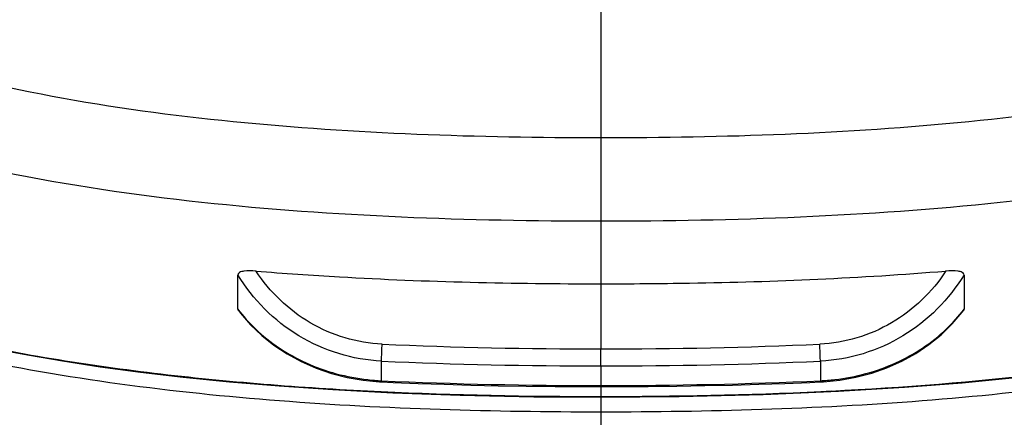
# Model space of a CAD drawing. Header units: millimetres. Extents: x 114 to 482, y 131 to 392.
# Tile 18 of 35: x 211.37 to 224.93, y 338.71 to 344.19. Entities that reach past the tile are written whole.
import ezdxf

# ---------------------------------------------------------------- set-up
doc = ezdxf.new("R2010")
doc.units = ezdxf.units.MM
doc.header["$LTSCALE"] = 32.67
doc.layers.add('00_COMPONENTS', color=7, linetype='CONTINUOUS')

msp = doc.modelspace()

# ---------------------------------------------------------------- linework, layer by layer
at = {"layer": '00_COMPONENTS'}
for p, q in [((219.3774, 344.7061), (219.3774, 342.5592)), ((219.3774, 342.5592), (219.3774, 341.4154)), ((219.3774, 341.4155), (219.3774, 340.5491)), ((214.3774, 340.2527), (214.3774, 340.6729)), ((219.3774, 340.5485), (219.3774, 339.6525)), ((224.3774, 340.6729), (224.3775, 340.2004)), ((214.3774, 340.2003), (214.3774, 340.2527)), ((214.3849, 340.1806), (214.4128, 340.1443)), ((214.4128, 340.1443), (214.5515, 339.9846)), ((219.3774, 339.4185), (219.3774, 339.6525)), ((216.3563, 339.3036), (216.3563, 339.4837)), ((222.3985, 339.4838), (222.3985, 339.2132)), ((219.3774, 339.4185), (219.3774, 339.1479)), ((216.1048, 339.2197), (216.329, 339.1985)), ((216.329, 339.1985), (216.357, 339.1971)), ((216.3562, 339.2132), (216.3563, 339.3036)), ((216.357, 339.1971), (216.5156, 339.19)), ((222.2553, 339.1907), (222.3978, 339.1971)), ((222.3978, 339.1971), (222.4421, 339.1995)), ((222.4421, 339.1995), (222.6662, 339.222)), ((215.6852, 339.0913), (216.5112, 339.048)), ((219.1531, 339.1322), (219.3774, 339.1319)), ((219.3774, 339.1479), (219.3774, 339.1319)), ((219.3774, 339.1319), (219.6179, 339.1322)), ((219.3774, 339.1319), (219.3774, 338.9973)), ((221.6089, 339.0233), (222.6497, 339.0677)), ((219.3774, 338.9878), (219.3774, 338.9973)), ((219.3774, 338.9878), (219.3774, 337.4014))]:
    msp.add_line(p, q, dxfattribs=at)
for points in [[(224.2137, 339.9955), (224.3512, 340.1561), (224.37, 340.1806)], [(214.5515, 339.9846), (214.7061, 339.8369), (214.8753, 339.7023), (215.0575, 339.5819), (215.2511, 339.4767), (215.4544, 339.3873), (215.6656, 339.3144), (215.883, 339.2584), (216.1048, 339.2197)], [(222.6662, 339.222), (222.8878, 339.2619), (223.1048, 339.3191), (223.3154, 339.3933), (223.518, 339.4838), (223.7108, 339.5901), (223.8921, 339.7115), (224.0603, 339.847), (224.2137, 339.9955)], [(211.0206, 339.6547), (211.48, 339.5684), (211.9646, 339.4861), (212.4842, 339.4072), (213.0361, 339.3329), (213.623, 339.2639), (214.2622, 339.1995), (214.9476, 339.1417), (215.6852, 339.0913)], [(222.6497, 339.0677), (223.5583, 339.1234), (224.352, 339.1867), (225.083, 339.2586)], [(216.5156, 339.19), (216.8617, 339.1762), (217.218, 339.164), (217.5846, 339.1537), (217.9614, 339.1453), (218.3484, 339.1388), (218.7457, 339.1345), (219.1531, 339.1322)], [(219.6179, 339.1322), (220.0254, 339.1346), (220.4227, 339.1391), (220.8098, 339.1456), (221.1866, 339.1541), (221.5531, 339.1646), (221.9094, 339.1768), (222.2553, 339.1907)], [(216.5112, 339.048), (217.4377, 339.0143), (218.4524, 338.9936), (219.3774, 338.9878)], [(219.3774, 338.9878), (220.4535, 338.9957), (221.6089, 339.0233)]]:
    msp.add_lwpolyline(points, dxfattribs=at)
for centre, radius, start, end in [((216.1769, 341.5568), 2.2535, 217.00955, 226.29117), ((222.5832, 341.5517), 2.2462, 313.54686, 323.01682), ((219.2899, 405.6975), 66.0451, 267.461103, 270.075924), ((219.4649, 405.6961), 66.0437, 269.92407, 272.538946), ((219.2897, 405.5659), 66.1474, 267.458285, 270.075952), ((219.4651, 405.5645), 66.146, 269.924043, 272.541765), ((216.4895, 342.1115), 2.9014, 263.60123, 267.36777), ((219.2896, 405.0423), 65.8944, 267.448606, 270.076355), ((219.4652, 405.0432), 65.8953, 269.923676, 272.551393), ((222.2684, 342.0855), 2.8753, 272.59525, 276.57252), ((219.2892, 402.8811), 63.8839, 267.363731, 270.079154), ((219.8915, 391.9363), 52.9311, 272.72029, 272.88028)]:
    msp.add_arc(centre, radius, start, end, dxfattribs=at)
for points, knots in [([(201.7118, 351.3075), (201.8464, 350.3855), (202.1694, 349.0013), (202.9481, 347.2761), (203.7372, 346.0658), (204.7212, 344.9984), (206.2361, 343.8147), (208.3908, 342.7736), (211.1147, 342.044), (213.8701, 341.6404), (216.6259, 341.4485), (218.4616, 341.4154), (219.3774, 341.4154)], [0, 0, 0, 0, 0.1242585, 0.1876208, 0.2516555, 0.3160693, 0.3803117, 0.5070457, 0.6318177, 0.7552446, 0.8778748, 1, 1, 1, 1]), ([(219.3774, 341.4154), (220.2932, 341.4154), (222.1289, 341.4485), (224.8847, 341.6404), (227.6403, 342.0439), (230.3643, 342.7737), (232.5191, 343.8149), (234.034, 344.9987), (235.0179, 346.0662), (235.8069, 347.2765), (236.5854, 349.0016), (236.9085, 350.3856), (237.043, 351.3075)], [0, 0, 0, 0, 0.1221254, 0.2447554, 0.3681897, 0.4929661, 0.6197082, 0.683953, 0.748369, 0.8124006, 0.8757517, 1, 1, 1, 1]), ([(219.3774, 342.5592), (217.6873, 342.5592), (215.1545, 342.64), (211.8233, 343.0868), (209.404, 343.6699), (207.1367, 344.6161), (205.5053, 345.8419), (204.4919, 347.0799), (203.676, 348.4646), (203.2871, 349.6209), (203.1027, 350.4057)], [0, 0, 0, 0, 0.2571781, 0.3847248, 0.5108914, 0.6348606, 0.7562338, 0.8166326, 0.8773312, 1, 1, 1, 1]), ([(235.6521, 350.4057), (235.4677, 349.6209), (235.0789, 348.4648), (234.2631, 347.0802), (233.2498, 345.8421), (231.6184, 344.6163), (229.3509, 343.67), (226.9316, 343.0868), (223.6004, 342.64), (221.0675, 342.5592), (219.3774, 342.5592)], [0, 0, 0, 0, 0.1226607, 0.1833527, 0.2437449, 0.3651272, 0.4891023, 0.6152747, 0.7428222, 1, 1, 1, 1]), ([(219.3774, 338.7813), (217.9019, 338.7811), (215.6866, 338.8418), (212.751, 339.143), (210.572, 339.5156), (208.4431, 340.0915), (206.4233, 340.9478), (204.6292, 342.1602), (203.6735, 343.2307), (203.2745, 343.8032)], [0, 0, 0, 0, 0.2530269, 0.3794851, 0.5057849, 0.6317268, 0.7568803, 0.880333, 1, 1, 1, 1]), ([(235.4785, 343.8006), (235.0793, 343.2283), (234.1234, 342.1584), (232.3293, 340.9466), (230.3097, 340.0908), (228.1812, 339.5153), (226.0025, 339.1429), (223.0675, 338.8418), (220.8527, 338.7811), (219.3774, 338.7813)], [0, 0, 0, 0, 0.119673, 0.243127, 0.3682801, 0.4942212, 0.6205196, 0.7469764, 1, 1, 1, 1]), ([(214.627, 340.7251), (214.5718, 340.7296), (214.4935, 340.7299), (214.41, 340.7138), (214.3794, 340.6888), (214.3794, 340.6769)], [0, 0, 0, 0, 0.631528, 0.8641328, 1, 1, 1, 1]), ([(214.627, 340.7248), (215.0106, 340.6932), (216.5918, 340.5843), (218.1775, 340.5488), (219.3774, 340.5491)], [0, 0, 0, 0, 0.2428677, 1, 1, 1, 1]), ([(216.3643, 339.7173), (216.0207, 339.733), (215.3306, 339.939), (214.8171, 340.4379), (214.6271, 340.7254)], [0, 0, 0, 0, 0.4994697, 1, 1, 1, 1]), ([(219.3774, 340.5491), (219.7845, 340.549), (221.3692, 340.5611), (222.9541, 340.6281), (224.1278, 340.7248)], [0, 0, 0, 0, 0.2568721, 1, 1, 1, 1]), ([(224.1278, 340.7254), (223.9377, 340.4378), (223.4242, 339.939), (222.7341, 339.7329), (222.3906, 339.7172)], [0, 0, 0, 0, 0.5005393, 1, 1, 1, 1]), ([(224.3754, 340.6769), (224.3754, 340.6888), (224.3448, 340.7138), (224.2613, 340.7299), (224.1831, 340.7296), (224.1278, 340.7251)], [0, 0, 0, 0, 0.1358669, 0.3684719, 1, 1, 1, 1]), ([(216.3563, 339.4837), (215.9603, 339.502), (215.1651, 339.7452), (214.5851, 340.335), (214.3774, 340.6729)], [0, 0, 0, 0, 0.4998616, 1, 1, 1, 1]), ([(224.3774, 340.6729), (224.1699, 340.3348), (223.5896, 339.7454), (222.7945, 339.5016), (222.3985, 339.4838)], [0, 0, 0, 0, 0.5001776, 1, 1, 1, 1]), ([(214.6198, 339.9278), (214.822, 339.7341), (215.311, 339.4116), (215.8748, 339.2609), (216.1661, 339.2282)], [0, 0, 0, 0, 0.4885583, 1, 1, 1, 1]), ([(222.5975, 339.2292), (222.8862, 339.2624), (223.4448, 339.4129), (223.9297, 339.7321), (224.1307, 339.9236)], [0, 0, 0, 0, 0.5114395, 1, 1, 1, 1]), ([(210.3231, 339.8122), (211.3101, 339.5865), (213.3159, 339.2655), (215.3379, 339.1129), (216.3508, 339.0648)], [0, 0, 0, 0, 0.4996374, 1, 1, 1, 1]), ([(222.5513, 339.072), (223.5363, 339.1216), (225.5027, 339.275), (227.453, 339.5894), (228.4133, 339.808)], [0, 0, 0, 0, 0.5003483, 1, 1, 1, 1]), ([(216.3563, 339.4836), (216.3563, 339.4956), (216.358, 339.5735), (216.3612, 339.6514), (216.3643, 339.7172)], [0, 0, 0, 0, 0.1547081, 1, 1, 1, 1]), ([(222.3985, 339.4836), (222.3985, 339.4959), (222.3968, 339.5738), (222.3936, 339.6517), (222.3906, 339.7172)], [0, 0, 0, 0, 0.158182, 1, 1, 1, 1]), ([(216.3563, 339.2131), (216.3563, 339.2093), (216.3576, 339.2056), (216.3557, 339.1977), (216.357, 339.1975)], [0, 0, 0, 0, 0.7377957, 1, 1, 1, 1]), ([(222.3986, 339.2131), (222.3986, 339.2093), (222.3972, 339.2056), (222.3992, 339.1977), (222.3978, 339.1975)], [0, 0, 0, 0, 0.7355178, 1, 1, 1, 1])]:
    msp.add_open_spline(points, degree=3, knots=knots, dxfattribs=at)
for points in [[(214.3755, 340.2047), (214.3755, 340.1961), (214.3797, 340.1874), (214.3849, 340.1806)], [(224.3699, 340.1806), (224.3752, 340.1874), (224.3793, 340.1961), (224.3793, 340.2047)], [(219.3774, 338.9973), (220.3864, 338.9973), (221.3958, 339.0169), (222.4036, 339.0648)]]:
    msp.add_open_spline(points, degree=3, dxfattribs=at)

doc.saveas('drawing.dxf')
